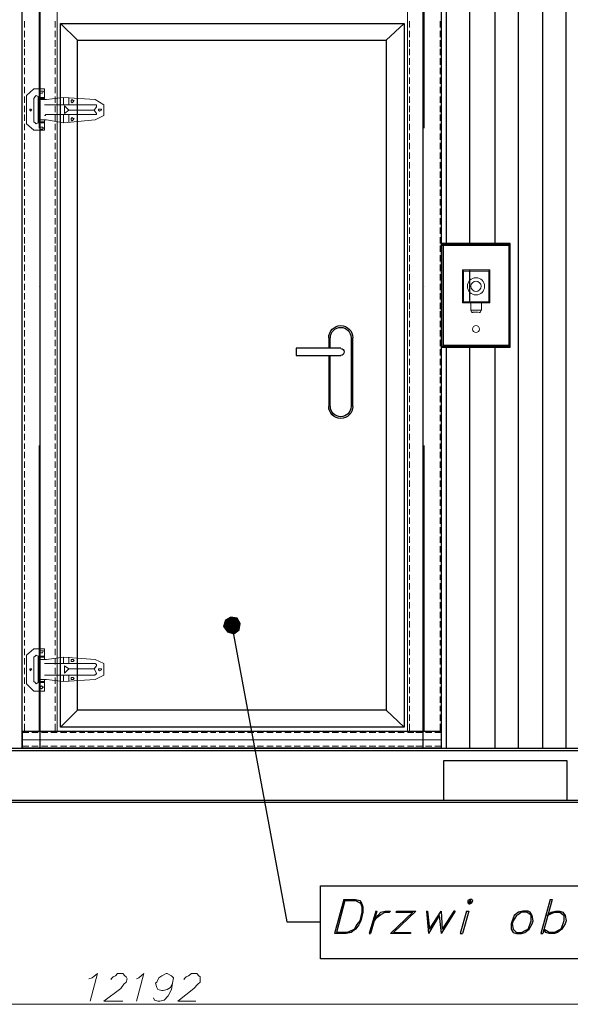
# Model space of a CAD drawing. Header units: millimetres. Extents: x 0 to 1151, y 0 to 297.
# Tile 77 of 93: x 312 to 334, y 190 to 229. Entities that reach past the tile are written whole.
import ezdxf

# ---------------------------------------------------------------- set-up
doc = ezdxf.new("R2010")
doc.units = ezdxf.units.MM
doc.header["$MEASUREMENT"] = 0
doc.layers.get('0').update_dxf_attribs({"linetype": 'CONTINUOUS'})

msp = doc.modelspace()

# ---------------------------------------------------------------- hatches: boundary and pattern name
at = {"true_color": 0x000007}
for points in [[(320.082, 205.341), (319.998, 205.087), (320.336, 205.13)], [(320.294, 205.468), (320.082, 205.341), (320.336, 205.13)], [(320.548, 205.426), (320.294, 205.468), (320.336, 205.13)], [(320.675, 205.214), (320.548, 205.426), (320.336, 205.13)], [(319.998, 205.087), (320.167, 204.876), (320.336, 205.13)], [(320.167, 204.876), (320.421, 204.791), (320.336, 205.13)], [(320.633, 204.96), (320.675, 205.214), (320.336, 205.13)], [(320.421, 204.791), (320.633, 204.96), (320.336, 205.13)]]:
    msp.add_hatch(color=7, dxfattribs=at).paths.add_polyline_path(points)

# ---------------------------------------------------------------- linework, layer by layer
at = {"color": 7, "linetype": 'Continuous', "lineweight": 18, "true_color": 0x000007}
for p, q in [((312.632, 225.026), (312.632, 236.456)), ((313.351, 236.456), (313.351, 200.896)), ((328.041, 225.026), (328.041, 236.456)), ((328.718, 236.456), (328.718, 200.896)), ((312.039, 229.048), (312.039, 229.302)), ((313.267, 229.048), (313.267, 229.302)), ((327.448, 229.048), (327.448, 229.302)), ((328.676, 229.048), (328.676, 229.302)), ((312.039, 228.667), (312.039, 228.921)), ((313.267, 228.667), (313.267, 228.921)), ((327.448, 228.667), (327.448, 228.921)), ((328.676, 228.667), (328.676, 228.921)), ((312.039, 228.286), (312.039, 228.54)), ((313.267, 228.286), (313.267, 228.54)), ((327.448, 228.286), (327.448, 228.54)), ((328.676, 228.286), (328.676, 228.54)), ((312.039, 227.947), (312.039, 228.201)), ((313.267, 227.947), (313.267, 228.201)), ((327.448, 227.947), (327.448, 228.201)), ((328.676, 227.947), (328.676, 228.201)), ((312.039, 227.566), (312.039, 227.82)), ((313.267, 227.566), (313.267, 227.82)), ((327.448, 227.566), (327.448, 227.82)), ((328.676, 227.566), (328.676, 227.82)), ((312.039, 227.185), (312.039, 227.439)), ((313.267, 227.185), (313.267, 227.439)), ((327.448, 227.185), (327.448, 227.439)), ((328.676, 227.185), (328.676, 227.439)), ((312.039, 226.804), (312.039, 227.058)), ((313.267, 226.804), (313.267, 227.058)), ((327.448, 226.804), (327.448, 227.058)), ((328.676, 226.804), (328.676, 227.058)), ((312.039, 226.423), (312.039, 226.677)), ((312.843, 226.212), (312.843, 226.55)), ((313.267, 226.423), (313.267, 226.677)), ((327.448, 226.423), (327.448, 226.677)), ((328.676, 226.423), (328.676, 226.677)), ((312.039, 226.042), (312.039, 226.296)), ((312.843, 226.254), (312.589, 226.254)), ((312.589, 226.212), (312.589, 226.254)), ((312.843, 226.212), (312.589, 226.212)), ((312.589, 226.169), (312.589, 225.365)), ((313.267, 226.042), (313.267, 226.296)), ((313.605, 225.958), (313.605, 226.254)), ((313.817, 226.254), (313.817, 225.958)), ((327.448, 226.042), (327.448, 226.296)), ((328.676, 226.042), (328.676, 226.296)), ((312.039, 225.661), (312.039, 225.915)), ((313.267, 225.661), (313.267, 225.915)), ((314.833, 225.746), (313.817, 225.746)), ((327.448, 225.661), (327.448, 225.915)), ((328.676, 225.661), (328.676, 225.915)), ((312.039, 225.323), (312.039, 225.577)), ((313.267, 225.323), (313.267, 225.577)), ((313.605, 225.238), (313.605, 225.577)), ((313.817, 225.577), (313.817, 225.28)), ((327.448, 225.323), (327.448, 225.577)), ((328.676, 225.323), (328.676, 225.577)), ((312.039, 224.942), (312.039, 225.196)), ((312.843, 225.28), (312.589, 225.28)), ((312.589, 225.238), (312.589, 225.28)), ((312.843, 225.238), (312.589, 225.238)), ((313.267, 224.942), (313.267, 225.196)), ((327.448, 224.942), (327.448, 225.196)), ((328.676, 224.942), (328.676, 225.196)), ((312.039, 224.561), (312.039, 224.815)), ((313.267, 224.561), (313.267, 224.815)), ((327.448, 224.561), (327.448, 224.815)), ((328.676, 224.561), (328.676, 224.815)), ((312.039, 224.18), (312.039, 224.434)), ((313.267, 224.18), (313.267, 224.434)), ((327.448, 224.18), (327.448, 224.434)), ((328.676, 224.18), (328.676, 224.434)), ((312.039, 223.799), (312.039, 224.053)), ((313.267, 223.799), (313.267, 224.053)), ((327.448, 223.799), (327.448, 224.053)), ((328.676, 223.799), (328.676, 224.053)), ((312.039, 223.418), (312.039, 223.672)), ((313.267, 223.418), (313.267, 223.672)), ((327.448, 223.418), (327.448, 223.672)), ((328.676, 223.418), (328.676, 223.672)), ((312.039, 223.037), (312.039, 223.291)), ((313.267, 223.037), (313.267, 223.291)), ((327.448, 223.037), (327.448, 223.291)), ((328.676, 223.037), (328.676, 223.291)), ((312.039, 222.698), (312.039, 222.952)), ((312.039, 222.317), (312.039, 222.571)), ((313.267, 222.698), (313.267, 222.952)), ((313.267, 222.317), (313.267, 222.571)), ((327.448, 222.698), (327.448, 222.952)), ((327.448, 222.317), (327.448, 222.571)), ((328.676, 222.698), (328.676, 222.952)), ((328.676, 222.317), (328.676, 222.571)), ((312.039, 221.936), (312.039, 222.19)), ((313.267, 221.936), (313.267, 222.19)), ((327.448, 221.936), (327.448, 222.19)), ((328.676, 221.936), (328.676, 222.19)), ((312.039, 221.555), (312.039, 221.809)), ((313.267, 221.555), (313.267, 221.809)), ((327.448, 221.555), (327.448, 221.809)), ((328.676, 221.555), (328.676, 221.809)), ((312.039, 221.174), (312.039, 221.428)), ((313.267, 221.174), (313.267, 221.428)), ((327.448, 221.174), (327.448, 221.428)), ((328.676, 221.174), (328.676, 221.428)), ((312.039, 220.793), (312.039, 221.047)), ((313.267, 220.793), (313.267, 221.047)), ((327.448, 220.793), (327.448, 221.047)), ((328.676, 220.793), (328.676, 221.047)), ((312.039, 220.412), (312.039, 220.666)), ((313.267, 220.412), (313.267, 220.666)), ((327.448, 220.412), (327.448, 220.666)), ((328.676, 220.412), (328.676, 220.666)), ((312.039, 220.073), (312.039, 220.327)), ((313.267, 220.073), (313.267, 220.327)), ((327.448, 220.073), (327.448, 220.327)), ((328.676, 220.073), (328.676, 220.327)), ((312.039, 219.692), (312.039, 219.946)), ((313.267, 219.692), (313.267, 219.946)), ((327.448, 219.692), (327.448, 219.946)), ((328.676, 219.692), (328.676, 219.946)), ((312.039, 219.311), (312.039, 219.565)), ((313.267, 219.311), (313.267, 219.565)), ((327.448, 219.311), (327.448, 219.565)), ((328.676, 219.311), (328.676, 219.565)), ((312.039, 218.93), (312.039, 219.184)), ((313.267, 218.93), (313.267, 219.184)), ((327.448, 218.93), (327.448, 219.184)), ((328.676, 218.93), (328.676, 219.184)), ((312.039, 218.549), (312.039, 218.803)), ((312.632, 218.676), (312.632, 218.676)), ((313.267, 218.549), (313.267, 218.803)), ((327.448, 218.549), (327.448, 218.803)), ((328.041, 218.676), (328.041, 218.676)), ((328.676, 218.549), (328.676, 218.803)), ((312.039, 218.168), (312.039, 218.422)), ((313.267, 218.168), (313.267, 218.422)), ((327.448, 218.168), (327.448, 218.422)), ((328.676, 218.168), (328.676, 218.422)), ((312.039, 217.787), (312.039, 218.041)), ((313.267, 217.787), (313.267, 218.041)), ((327.448, 217.787), (327.448, 218.041)), ((328.676, 217.787), (328.676, 218.041)), ((312.039, 217.449), (312.039, 217.703)), ((313.267, 217.449), (313.267, 217.703)), ((327.448, 217.449), (327.448, 217.703)), ((328.676, 217.449), (328.676, 217.703)), ((312.039, 217.068), (312.039, 217.322)), ((313.267, 217.068), (313.267, 217.322)), ((327.448, 217.068), (327.448, 217.322)), ((328.676, 217.068), (328.676, 217.322)), ((312.039, 216.687), (312.039, 216.941)), ((313.267, 216.687), (313.267, 216.941)), ((327.448, 216.687), (327.448, 216.941)), ((328.676, 216.687), (328.676, 216.941)), ((312.039, 216.306), (312.039, 216.56)), ((313.267, 216.306), (313.267, 216.56)), ((327.448, 216.306), (327.448, 216.56)), ((328.676, 216.306), (328.676, 216.56)), ((312.039, 215.925), (312.039, 216.179)), ((313.267, 215.925), (313.267, 216.179)), ((327.448, 215.925), (327.448, 216.179)), ((328.676, 215.925), (328.676, 216.179)), ((312.039, 215.544), (312.039, 215.798)), ((313.267, 215.544), (313.267, 215.798)), ((327.448, 215.544), (327.448, 215.798)), ((328.676, 215.544), (328.676, 215.798)), ((312.039, 215.163), (312.039, 215.417)), ((312.039, 214.824), (312.039, 215.078)), ((313.267, 215.163), (313.267, 215.417)), ((313.267, 214.824), (313.267, 215.078)), ((327.448, 215.163), (327.448, 215.417)), ((327.448, 214.824), (327.448, 215.078)), ((328.676, 215.163), (328.676, 215.417)), ((328.676, 214.824), (328.676, 215.078)), ((312.039, 214.443), (312.039, 214.697)), ((313.267, 214.443), (313.267, 214.697)), ((327.448, 214.443), (327.448, 214.697)), ((328.676, 214.443), (328.676, 214.697)), ((312.039, 214.062), (312.039, 214.316)), ((313.267, 214.062), (313.267, 214.316)), ((327.448, 214.062), (327.448, 214.316)), ((328.676, 214.062), (328.676, 214.316)), ((312.039, 213.681), (312.039, 213.935)), ((313.267, 213.681), (313.267, 213.935)), ((327.448, 213.681), (327.448, 213.935)), ((328.676, 213.681), (328.676, 213.935)), ((312.039, 213.3), (312.039, 213.554)), ((313.267, 213.3), (313.267, 213.554)), ((327.448, 213.3), (327.448, 213.554)), ((328.676, 213.3), (328.676, 213.554)), ((312.039, 212.919), (312.039, 213.173)), ((313.267, 212.919), (313.267, 213.173)), ((327.448, 212.919), (327.448, 213.173)), ((328.676, 212.919), (328.676, 213.173)), ((312.039, 212.538), (312.039, 212.792)), ((313.267, 212.538), (313.267, 212.792)), ((327.448, 212.538), (327.448, 212.792)), ((328.676, 212.538), (328.676, 212.792)), ((312.039, 212.199), (312.039, 212.411)), ((312.632, 200.896), (312.632, 212.326)), ((313.267, 212.199), (313.267, 212.411)), ((327.448, 212.199), (327.448, 212.411)), ((328.041, 200.896), (328.041, 212.326)), ((328.676, 212.199), (328.676, 212.411)), ((312.039, 211.818), (312.039, 212.072)), ((313.267, 211.818), (313.267, 212.072)), ((327.448, 211.818), (327.448, 212.072)), ((328.676, 211.818), (328.676, 212.072)), ((312.039, 211.437), (312.039, 211.691)), ((313.267, 211.437), (313.267, 211.691)), ((327.448, 211.437), (327.448, 211.691)), ((328.676, 211.437), (328.676, 211.691)), ((312.039, 211.056), (312.039, 211.31)), ((313.267, 211.056), (313.267, 211.31)), ((327.448, 211.056), (327.448, 211.31)), ((328.676, 211.056), (328.676, 211.31)), ((312.039, 210.675), (312.039, 210.929)), ((313.267, 210.675), (313.267, 210.929)), ((327.448, 210.675), (327.448, 210.929)), ((328.676, 210.675), (328.676, 210.929)), ((312.039, 210.294), (312.039, 210.548)), ((313.267, 210.294), (313.267, 210.548)), ((327.448, 210.294), (327.448, 210.548)), ((328.676, 210.294), (328.676, 210.548)), ((312.039, 209.913), (312.039, 210.167)), ((313.267, 209.913), (313.267, 210.167)), ((327.448, 209.913), (327.448, 210.167)), ((328.676, 209.913), (328.676, 210.167)), ((312.039, 209.575), (312.039, 209.786)), ((313.267, 209.575), (313.267, 209.786)), ((327.448, 209.575), (327.448, 209.786)), ((328.676, 209.575), (328.676, 209.786)), ((312.039, 209.194), (312.039, 209.448)), ((313.267, 209.194), (313.267, 209.448)), ((327.448, 209.194), (327.448, 209.448)), ((328.676, 209.194), (328.676, 209.448)), ((312.039, 208.813), (312.039, 209.067)), ((313.267, 208.813), (313.267, 209.067)), ((327.448, 208.813), (327.448, 209.067)), ((328.676, 208.813), (328.676, 209.067)), ((312.039, 208.432), (312.039, 208.686)), ((313.267, 208.432), (313.267, 208.686)), ((327.448, 208.432), (327.448, 208.686)), ((328.676, 208.432), (328.676, 208.686)), ((312.039, 208.051), (312.039, 208.305)), ((313.267, 208.051), (313.267, 208.305)), ((327.448, 208.051), (327.448, 208.305)), ((328.676, 208.051), (328.676, 208.305)), ((312.039, 207.67), (312.039, 207.924)), ((313.267, 207.67), (313.267, 207.924)), ((327.448, 207.67), (327.448, 207.924)), ((328.676, 207.67), (328.676, 207.924)), ((312.039, 207.289), (312.039, 207.543)), ((313.267, 207.289), (313.267, 207.543)), ((327.448, 207.289), (327.448, 207.543)), ((328.676, 207.289), (328.676, 207.543)), ((312.039, 206.95), (312.039, 207.162)), ((312.039, 206.569), (312.039, 206.823)), ((313.267, 206.95), (313.267, 207.162)), ((313.267, 206.569), (313.267, 206.823)), ((327.448, 206.95), (327.448, 207.162)), ((327.448, 206.569), (327.448, 206.823)), ((328.676, 206.95), (328.676, 207.162)), ((328.676, 206.569), (328.676, 206.823)), ((312.039, 206.188), (312.039, 206.442)), ((313.267, 206.188), (313.267, 206.442)), ((327.448, 206.188), (327.448, 206.442)), ((328.676, 206.188), (328.676, 206.442)), ((312.039, 205.807), (312.039, 206.061)), ((313.267, 205.807), (313.267, 206.061)), ((327.448, 205.807), (327.448, 206.061)), ((328.676, 205.807), (328.676, 206.061)), ((312.039, 205.426), (312.039, 205.68)), ((313.267, 205.426), (313.267, 205.68)), ((327.448, 205.426), (327.448, 205.68)), ((328.676, 205.426), (328.676, 205.68)), ((312.039, 205.045), (312.039, 205.299)), ((313.267, 205.045), (313.267, 205.299)), ((327.448, 205.045), (327.448, 205.299)), ((328.676, 205.045), (328.676, 205.299)), ((312.039, 204.664), (312.039, 204.918)), ((313.267, 204.664), (313.267, 204.918)), ((327.448, 204.664), (327.448, 204.918)), ((328.676, 204.664), (328.676, 204.918)), ((312.039, 204.325), (312.039, 204.537)), ((313.267, 204.325), (313.267, 204.537)), ((327.448, 204.325), (327.448, 204.537)), ((328.676, 204.325), (328.676, 204.537)), ((312.039, 203.944), (312.039, 204.198)), ((313.267, 203.944), (313.267, 204.198)), ((327.448, 203.944), (327.448, 204.198)), ((328.676, 203.944), (328.676, 204.198)), ((312.039, 203.563), (312.039, 203.817)), ((312.843, 203.902), (312.589, 203.902)), ((312.589, 203.902), (312.589, 203.86)), ((312.843, 203.86), (312.589, 203.86)), ((312.589, 202.971), (312.589, 203.775)), ((313.267, 203.563), (313.267, 203.817)), ((313.605, 203.86), (313.605, 203.606)), ((313.817, 203.606), (313.817, 203.86)), ((327.448, 203.563), (327.448, 203.817)), ((328.676, 203.563), (328.676, 203.817)), ((312.039, 203.182), (312.039, 203.436)), ((313.267, 203.182), (313.267, 203.436)), ((314.833, 203.394), (313.817, 203.394)), ((327.448, 203.182), (327.448, 203.436)), ((328.676, 203.182), (328.676, 203.436)), ((312.039, 202.801), (312.039, 203.055)), ((312.843, 202.886), (312.589, 202.886)), ((312.589, 202.886), (312.589, 202.844)), ((312.843, 202.886), (312.843, 202.547)), ((313.267, 202.801), (313.267, 203.055)), ((313.605, 203.14), (313.605, 202.886)), ((313.817, 202.886), (313.817, 203.14)), ((327.448, 202.801), (327.448, 203.055)), ((328.676, 202.801), (328.676, 203.055)), ((312.039, 202.42), (312.039, 202.674)), ((312.843, 202.844), (312.589, 202.844)), ((313.267, 202.42), (313.267, 202.674)), ((327.448, 202.42), (327.448, 202.674)), ((328.676, 202.42), (328.676, 202.674)), ((312.039, 202.039), (312.039, 202.293)), ((313.267, 202.039), (313.267, 202.293)), ((327.448, 202.039), (327.448, 202.293)), ((328.676, 202.039), (328.676, 202.293)), ((312.039, 201.701), (312.039, 201.912)), ((313.267, 201.701), (313.267, 201.912)), ((327.448, 201.701), (327.448, 201.912)), ((328.676, 201.701), (328.676, 201.912)), ((312.039, 201.32), (312.039, 201.574)), ((313.267, 201.32), (313.267, 201.574)), ((327.448, 201.32), (327.448, 201.574)), ((328.676, 201.32), (328.676, 201.574)), ((313.351, 200.896), (311.954, 200.896)), ((312.039, 200.896), (312.039, 201.193)), ((313.267, 200.896), (313.267, 201.193)), ((328.718, 200.896), (327.364, 200.896)), ((327.448, 200.896), (327.448, 201.193)), ((328.676, 200.896), (328.676, 201.193)), ((312.208, 200.854), (311.954, 200.854)), ((328.718, 200.558), (311.954, 200.558)), ((312.589, 200.854), (312.335, 200.854)), ((312.97, 200.854), (312.716, 200.854)), ((313.351, 200.854), (313.097, 200.854)), ((313.732, 200.854), (313.478, 200.854)), ((314.113, 200.854), (313.859, 200.854)), ((314.452, 200.854), (314.24, 200.854)), ((314.833, 200.854), (314.579, 200.854)), ((315.214, 200.854), (314.96, 200.854)), ((315.595, 200.854), (315.341, 200.854)), ((315.976, 200.854), (315.722, 200.854)), ((316.357, 200.854), (316.103, 200.854)), ((316.738, 200.854), (316.484, 200.854)), ((317.077, 200.854), (316.865, 200.854)), ((317.458, 200.854), (317.204, 200.854)), ((317.839, 200.854), (317.585, 200.854)), ((318.22, 200.854), (317.966, 200.854)), ((318.601, 200.854), (318.347, 200.854)), ((318.982, 200.854), (318.728, 200.854)), ((319.363, 200.854), (319.109, 200.854)), ((319.701, 200.854), (319.49, 200.854)), ((320.082, 200.854), (319.828, 200.854)), ((320.463, 200.854), (320.209, 200.854)), ((320.844, 200.854), (320.59, 200.854)), ((321.225, 200.854), (320.971, 200.854)), ((321.606, 200.854), (321.352, 200.854)), ((321.987, 200.854), (321.733, 200.854)), ((322.326, 200.854), (322.114, 200.854)), ((322.707, 200.854), (322.453, 200.854)), ((323.088, 200.854), (322.834, 200.854)), ((323.469, 200.854), (323.215, 200.854)), ((323.85, 200.854), (323.596, 200.854)), ((324.231, 200.854), (323.977, 200.854)), ((324.612, 200.854), (324.358, 200.854)), ((324.951, 200.854), (324.739, 200.854)), ((325.332, 200.854), (325.078, 200.854)), ((325.713, 200.854), (325.459, 200.854)), ((326.094, 200.854), (325.84, 200.854)), ((326.475, 200.854), (326.221, 200.854)), ((326.856, 200.854), (326.602, 200.854)), ((327.237, 200.854), (326.983, 200.854)), ((327.618, 200.854), (327.364, 200.854)), ((327.956, 200.854), (327.702, 200.854)), ((328.337, 200.854), (328.083, 200.854)), ((328.718, 200.854), (328.464, 200.854)), ((312.208, 200.304), (311.954, 200.304)), ((312.589, 200.304), (312.335, 200.304)), ((312.97, 200.304), (312.716, 200.304)), ((313.351, 200.304), (313.097, 200.304)), ((313.732, 200.304), (313.478, 200.304)), ((314.113, 200.304), (313.859, 200.304)), ((314.452, 200.304), (314.24, 200.304)), ((314.833, 200.304), (314.579, 200.304)), ((315.214, 200.304), (314.96, 200.304)), ((315.595, 200.304), (315.341, 200.304)), ((315.976, 200.304), (315.722, 200.304)), ((316.357, 200.304), (316.103, 200.304)), ((316.738, 200.304), (316.484, 200.304)), ((317.077, 200.304), (316.865, 200.304)), ((317.458, 200.304), (317.204, 200.304)), ((317.839, 200.304), (317.585, 200.304)), ((318.22, 200.304), (317.966, 200.304)), ((318.601, 200.304), (318.347, 200.304)), ((318.982, 200.304), (318.728, 200.304)), ((319.363, 200.304), (319.109, 200.304)), ((319.701, 200.304), (319.49, 200.304)), ((320.082, 200.304), (319.828, 200.304)), ((320.463, 200.304), (320.209, 200.304)), ((320.844, 200.304), (320.59, 200.304)), ((321.225, 200.304), (320.971, 200.304)), ((321.606, 200.304), (321.352, 200.304)), ((321.987, 200.304), (321.733, 200.304)), ((322.326, 200.304), (322.114, 200.304)), ((322.707, 200.304), (322.453, 200.304)), ((323.088, 200.304), (322.834, 200.304)), ((323.469, 200.304), (323.215, 200.304)), ((323.85, 200.304), (323.596, 200.304)), ((324.231, 200.304), (323.977, 200.304)), ((324.612, 200.304), (324.358, 200.304)), ((324.951, 200.304), (324.739, 200.304)), ((325.332, 200.304), (325.078, 200.304)), ((325.713, 200.304), (325.459, 200.304)), ((326.094, 200.304), (325.84, 200.304)), ((326.475, 200.304), (326.221, 200.304)), ((326.856, 200.304), (326.602, 200.304)), ((327.237, 200.304), (326.983, 200.304)), ((327.618, 200.304), (327.364, 200.304)), ((327.956, 200.304), (327.702, 200.304)), ((328.337, 200.304), (328.083, 200.304)), ((328.718, 200.304), (328.464, 200.304))]:
    msp.add_line(p, q, dxfattribs=at)
at = {"color": 7, "linetype": 'Continuous', "lineweight": 25, "true_color": 0x000007}
for p, q in [((312.674, 200.219), (312.674, 236.456)), ((327.999, 200.219), (327.999, 236.456)), ((331.809, 200.219), (331.809, 236.456)), ((332.782, 200.219), (332.782, 236.456)), ((333.714, 200.219), (333.714, 236.456)), ((311.954, 229.09), (311.954, 229.344)), ((328.718, 229.344), (328.718, 229.09)), ((311.954, 228.709), (311.954, 228.963)), ((314.156, 228.54), (313.478, 229.217)), ((326.517, 228.54), (327.237, 229.217)), ((328.718, 228.963), (328.718, 228.709)), ((311.954, 228.328), (311.954, 228.582)), ((328.718, 228.582), (328.718, 228.328)), ((311.954, 227.947), (311.954, 228.201)), ((328.718, 228.201), (328.718, 227.947)), ((311.954, 227.609), (311.954, 227.82)), ((328.718, 227.82), (328.718, 227.609)), ((311.954, 227.228), (311.954, 227.482)), ((328.718, 227.482), (328.718, 227.228)), ((311.954, 226.847), (311.954, 227.101)), ((328.718, 227.101), (328.718, 226.847)), ((311.954, 226.466), (311.954, 226.72)), ((328.718, 226.72), (328.718, 226.466)), ((311.954, 226.085), (311.954, 226.339)), ((328.718, 226.339), (328.718, 226.085)), ((311.954, 225.704), (311.954, 225.958)), ((328.718, 225.958), (328.718, 225.704)), ((311.954, 225.323), (311.954, 225.577)), ((328.718, 225.577), (328.718, 225.323)), ((311.954, 224.984), (311.954, 225.196)), ((328.718, 225.196), (328.718, 224.984)), ((311.954, 224.603), (311.954, 224.857)), ((328.718, 224.857), (328.718, 224.603)), ((311.954, 224.222), (311.954, 224.476)), ((328.718, 224.476), (328.718, 224.222)), ((311.954, 223.841), (311.954, 224.095)), ((328.718, 224.095), (328.718, 223.841)), ((311.954, 223.46), (311.954, 223.714)), ((328.718, 223.714), (328.718, 223.46)), ((311.954, 223.079), (311.954, 223.333)), ((328.718, 223.333), (328.718, 223.079)), ((311.954, 222.698), (311.954, 222.952)), ((311.954, 222.317), (311.954, 222.571)), ((328.718, 222.952), (328.718, 222.698)), ((328.718, 222.571), (328.718, 222.317)), ((311.954, 221.978), (311.954, 222.232)), ((328.718, 222.232), (328.718, 221.978)), ((311.954, 221.597), (311.954, 221.851)), ((328.718, 221.851), (328.718, 221.597)), ((311.954, 221.216), (311.954, 221.47)), ((328.718, 221.47), (328.718, 221.216)), ((311.954, 220.835), (311.954, 221.089)), ((328.718, 221.089), (328.718, 220.835)), ((311.954, 220.454), (311.954, 220.708)), ((328.718, 220.708), (328.718, 220.454)), ((311.954, 220.073), (311.954, 220.327)), ((328.718, 220.327), (328.718, 220.073)), ((329.311, 220.412), (329.057, 220.412)), ((329.692, 220.412), (329.438, 220.412)), ((330.031, 220.412), (329.777, 220.412)), ((330.412, 220.412), (330.158, 220.412)), ((330.793, 220.412), (330.539, 220.412)), ((331.174, 220.412), (330.92, 220.412)), ((331.47, 220.412), (331.301, 220.412)), ((331.47, 220.073), (331.47, 220.412)), ((311.954, 219.692), (311.954, 219.946)), ((328.718, 219.946), (328.718, 219.692)), ((328.718, 219.946), (328.718, 219.692)), ((331.47, 219.692), (331.47, 219.946)), ((311.954, 219.354), (311.954, 219.608)), ((328.718, 219.608), (328.718, 219.354)), ((328.718, 219.565), (328.718, 219.354)), ((331.47, 219.354), (331.47, 219.565)), ((311.954, 218.973), (311.954, 219.227)), ((328.718, 219.227), (328.718, 218.973)), ((328.718, 219.227), (328.718, 218.973)), ((331.47, 218.973), (331.47, 219.227)), ((311.954, 218.592), (311.954, 218.846)), ((328.718, 218.846), (328.718, 218.592)), ((328.718, 218.846), (328.718, 218.592)), ((331.47, 218.592), (331.47, 218.846)), ((311.954, 218.211), (311.954, 218.465)), ((328.718, 218.465), (328.718, 218.211)), ((328.718, 218.465), (328.718, 218.211)), ((331.47, 218.211), (331.47, 218.465)), ((311.954, 217.83), (311.954, 218.084)), ((328.718, 218.084), (328.718, 217.83)), ((328.718, 218.084), (328.718, 217.83)), ((331.47, 217.83), (331.47, 218.084)), ((311.954, 217.449), (311.954, 217.703)), ((328.718, 217.703), (328.718, 217.449)), ((328.718, 217.703), (328.718, 217.449)), ((331.47, 217.449), (331.47, 217.703)), ((311.954, 217.068), (311.954, 217.322)), ((328.718, 217.322), (328.718, 217.068)), ((328.718, 217.322), (328.718, 217.068)), ((331.47, 217.068), (331.47, 217.322)), ((311.954, 216.729), (311.954, 216.983)), ((328.718, 216.983), (328.718, 216.729)), ((328.718, 216.941), (328.718, 216.729)), ((331.47, 216.729), (331.47, 216.941)), ((311.954, 216.348), (311.954, 216.602)), ((324.231, 216.221), (324.231, 216.644)), ((324.273, 216.221), (324.273, 216.644)), ((325.12, 216.644), (325.12, 213.893)), ((325.162, 216.644), (325.162, 213.893)), ((328.718, 216.602), (328.718, 216.348)), ((328.93, 200.219), (328.93, 216.348)), ((329.057, 216.263), (329.311, 216.263)), ((329.438, 216.263), (329.692, 216.263)), ((329.777, 216.263), (330.031, 216.263)), ((329.861, 200.219), (329.861, 216.348)), ((330.158, 216.263), (330.412, 216.263)), ((330.539, 216.263), (330.793, 216.263)), ((330.877, 200.219), (330.877, 216.348)), ((330.92, 216.263), (331.174, 216.263)), ((311.954, 215.967), (311.954, 216.221)), ((324.231, 213.893), (324.231, 215.925)), ((324.273, 213.893), (324.273, 215.925)), ((328.718, 216.221), (328.718, 215.967)), ((311.954, 215.586), (311.954, 215.84)), ((328.718, 215.84), (328.718, 215.586)), ((311.954, 215.205), (311.954, 215.459)), ((311.954, 214.824), (311.954, 215.078)), ((328.718, 215.459), (328.718, 215.205)), ((328.718, 215.078), (328.718, 214.824)), ((311.954, 214.443), (311.954, 214.697)), ((328.718, 214.697), (328.718, 214.443)), ((311.954, 214.104), (311.954, 214.358)), ((328.718, 214.358), (328.718, 214.104)), ((311.954, 213.723), (311.954, 213.977)), ((328.718, 213.977), (328.718, 213.723)), ((311.954, 213.342), (311.954, 213.596)), ((328.718, 213.596), (328.718, 213.342)), ((311.954, 212.961), (311.954, 213.215)), ((328.718, 213.215), (328.718, 212.961)), ((311.954, 212.58), (311.954, 212.834)), ((328.718, 212.834), (328.718, 212.58)), ((311.954, 212.199), (311.954, 212.453)), ((328.718, 212.453), (328.718, 212.199)), ((311.954, 211.818), (311.954, 212.072)), ((328.718, 212.072), (328.718, 211.818)), ((311.954, 211.48), (311.954, 211.734)), ((328.718, 211.734), (328.718, 211.48)), ((311.954, 211.099), (311.954, 211.353)), ((328.718, 211.353), (328.718, 211.099)), ((311.954, 210.718), (311.954, 210.972)), ((328.718, 210.972), (328.718, 210.718)), ((311.954, 210.337), (311.954, 210.591)), ((328.718, 210.591), (328.718, 210.337)), ((311.954, 209.956), (311.954, 210.21)), ((328.718, 210.21), (328.718, 209.956)), ((311.954, 209.575), (311.954, 209.829)), ((328.718, 209.829), (328.718, 209.575)), ((311.954, 209.194), (311.954, 209.448)), ((328.718, 209.448), (328.718, 209.194)), ((311.954, 208.855), (311.954, 209.109)), ((328.718, 209.109), (328.718, 208.855)), ((311.954, 208.474), (311.954, 208.728)), ((328.718, 208.728), (328.718, 208.474)), ((311.954, 208.093), (311.954, 208.347)), ((328.718, 208.347), (328.718, 208.093)), ((311.954, 207.712), (311.954, 207.966)), ((328.718, 207.966), (328.718, 207.712)), ((311.954, 207.331), (311.954, 207.585)), ((311.954, 206.95), (311.954, 207.204)), ((328.718, 207.585), (328.718, 207.331)), ((328.718, 207.204), (328.718, 206.95)), ((311.954, 206.569), (311.954, 206.823)), ((328.718, 206.823), (328.718, 206.569)), ((311.954, 206.23), (311.954, 206.442)), ((328.718, 206.442), (328.718, 206.23)), ((311.954, 205.849), (311.954, 206.103)), ((328.718, 206.103), (328.718, 205.849)), ((311.954, 205.468), (311.954, 205.722)), ((328.718, 205.722), (328.718, 205.468)), ((311.954, 205.087), (311.954, 205.341)), ((328.718, 205.341), (328.718, 205.087)), ((311.954, 204.706), (311.954, 204.96)), ((328.718, 204.96), (328.718, 204.706)), ((311.954, 204.325), (311.954, 204.579)), ((328.718, 204.579), (328.718, 204.325)), ((311.954, 203.944), (311.954, 204.198)), ((328.718, 204.198), (328.718, 203.944)), ((311.954, 203.606), (311.954, 203.817)), ((328.718, 203.817), (328.718, 203.606)), ((311.954, 203.225), (311.954, 203.479)), ((328.718, 203.479), (328.718, 203.225)), ((311.954, 202.844), (311.954, 203.098)), ((328.718, 203.098), (328.718, 202.844)), ((311.954, 202.463), (311.954, 202.717)), ((328.718, 202.717), (328.718, 202.463)), ((311.954, 202.082), (311.954, 202.336)), ((328.718, 202.336), (328.718, 202.082)), ((311.954, 201.701), (311.954, 201.955)), ((314.156, 201.743), (313.478, 201.066)), ((326.517, 201.743), (327.237, 201.066)), ((328.718, 201.955), (328.718, 201.701)), ((311.954, 201.32), (311.954, 201.574)), ((328.718, 201.574), (328.718, 201.32)), ((311.954, 200.981), (311.954, 201.193)), ((311.954, 200.896), (311.954, 200.219)), ((311.954, 200.896), (328.718, 200.896)), ((328.718, 201.193), (328.718, 200.981)), ((311.954, 200.6), (311.954, 200.854)), ((328.718, 200.854), (328.718, 200.6)), ((275.04, 200.219), (398.145, 200.219)), ((275.04, 200.134), (398.145, 200.134)), ((311.954, 200.219), (328.718, 200.219)), ((312.589, 200.219), (312.335, 200.219)), ((312.97, 200.219), (312.716, 200.219)), ((313.351, 200.219), (313.097, 200.219)), ((313.732, 200.219), (313.478, 200.219)), ((314.113, 200.219), (313.859, 200.219)), ((314.452, 200.219), (314.24, 200.219)), ((314.833, 200.219), (314.579, 200.219)), ((315.214, 200.219), (314.96, 200.219)), ((315.595, 200.219), (315.341, 200.219)), ((315.976, 200.219), (315.722, 200.219)), ((316.357, 200.219), (316.103, 200.219)), ((316.738, 200.219), (316.484, 200.219)), ((317.077, 200.219), (316.865, 200.219)), ((317.458, 200.219), (317.204, 200.219)), ((317.839, 200.219), (317.585, 200.219)), ((318.22, 200.219), (317.966, 200.219)), ((318.601, 200.219), (318.347, 200.219)), ((318.982, 200.219), (318.728, 200.219)), ((319.363, 200.219), (319.109, 200.219)), ((319.701, 200.219), (319.49, 200.219)), ((320.082, 200.219), (319.828, 200.219)), ((320.463, 200.219), (320.209, 200.219)), ((320.844, 200.219), (320.59, 200.219)), ((321.225, 200.219), (320.971, 200.219)), ((321.606, 200.219), (321.352, 200.219)), ((321.987, 200.219), (321.733, 200.219)), ((322.326, 200.219), (322.114, 200.219)), ((322.707, 200.219), (322.453, 200.219)), ((323.088, 200.219), (322.834, 200.219)), ((323.469, 200.219), (323.215, 200.219)), ((323.85, 200.219), (323.596, 200.219)), ((324.231, 200.219), (323.977, 200.219)), ((324.612, 200.219), (324.358, 200.219)), ((324.951, 200.219), (324.739, 200.219)), ((325.332, 200.219), (325.078, 200.219)), ((325.713, 200.219), (325.459, 200.219)), ((326.094, 200.219), (325.84, 200.219)), ((326.475, 200.219), (326.221, 200.219)), ((326.856, 200.219), (326.602, 200.219)), ((327.237, 200.219), (326.983, 200.219)), ((327.618, 200.219), (327.364, 200.219)), ((327.956, 200.219), (327.702, 200.219)), ((328.337, 200.219), (328.083, 200.219)), ((235.839, 198.145), (398.145, 198.145)), ((235.839, 198.06), (398.145, 198.06)), ((324.824, 194.165), (324.443, 192.811)), ((324.866, 194.123), (324.527, 192.853)), ((327.575, 193.657), (326.686, 192.811)), ((327.702, 193.7), (326.813, 192.853)), ((326.94, 193.7), (327.702, 193.7)), ((328.126, 193.7), (328.21, 192.811)), ((328.634, 193.53), (328.21, 192.811)), ((328.634, 193.53), (328.718, 192.811)), ((328.718, 193.7), (328.761, 192.98)), ((329.269, 193.7), (328.718, 192.811))]:
    msp.add_line(p, q, dxfattribs=at)
at = {"color": 7, "linetype": 'Continuous', "lineweight": 25}
for p, q in [((328.93, 220.327), (328.93, 236.456)), ((329.861, 220.327), (329.861, 236.456)), ((330.877, 220.327), (330.877, 236.456)), ((329.861, 218.041), (329.861, 219.354))]:
    msp.add_line(p, q, dxfattribs=at)
at = {"color": 7, "linetype": 'Continuous', "lineweight": 5, "true_color": 0x000007}
for p, q in [((328.718, 220.412), (328.718, 220.37)), ((328.761, 220.412), (328.718, 220.412)), ((328.718, 220.37), (328.718, 216.306)), ((328.718, 220.37), (328.761, 220.37)), ((331.428, 220.412), (328.761, 220.412)), ((328.761, 220.412), (328.761, 220.37)), ((328.761, 220.37), (328.761, 216.306)), ((331.428, 220.327), (328.803, 220.327)), ((331.428, 220.37), (331.428, 220.327)), ((331.47, 220.412), (331.47, 220.37)), ((331.47, 216.306), (331.47, 220.37)), ((331.47, 216.306), (331.47, 220.37)), ((330.623, 219.311), (330.623, 218.084)), ((330.666, 218.041), (330.666, 219.354)), ((330.623, 218.084), (329.607, 218.084)), ((329.904, 217.745), (329.904, 218.041)), ((330.327, 218.041), (330.327, 217.745)), ((330.327, 217.745), (329.904, 217.745)), ((329.988, 217.66), (330.2, 217.66)), ((328.718, 216.306), (328.761, 216.306)), ((328.761, 216.263), (328.761, 216.306)), ((328.761, 216.263), (331.428, 216.263)), ((331.47, 216.306), (331.47, 216.263)), ((331.47, 216.306), (331.47, 216.263))]:
    msp.add_line(p, q, dxfattribs=at)
at = {"color": 7, "linetype": 'Continuous', "lineweight": 9, "true_color": 0x000007}
msp.add_line((235.458, 189.974), (398.526, 189.974), dxfattribs=at)
at = {"color": 7, "linetype": 'Continuous', "lineweight": -2, "true_color": 0xffffff}
for points in [[(311.954, 236.456), (313.351, 236.456), (313.351, 230.741), (327.364, 230.741), (327.364, 236.456), (328.718, 236.456), (328.718, 200.219), (311.954, 200.219)], [(331.47, 220.412), (328.718, 220.412), (328.718, 216.263), (331.47, 216.263)]]:
    msp.add_lwpolyline(points, close=True, dxfattribs=at)
at = {"color": 7, "linetype": 'Continuous', "lineweight": 18, "true_color": 0x000007}
for points in [[(313.351, 236.456), (311.954, 236.456), (311.954, 200.896)], [(328.718, 236.456), (327.364, 236.456), (327.364, 200.896)], [(312.843, 225.28), (312.843, 224.942), (312.42, 224.942), (312.124, 225.196), (312.124, 226.339), (312.42, 226.593), (312.843, 226.593), (312.843, 226.55), (312.843, 226.212)], [(312.42, 225.28), (312.42, 226.212), (312.462, 226.296), (312.505, 226.339), (312.589, 226.296), (312.589, 226.212)], [(313.605, 226.254), (312.928, 226.169), (312.589, 226.169)], [(313.605, 226.254), (314.875, 226.169), (315.214, 225.958), (315.214, 225.534), (314.875, 225.365), (313.605, 225.238)], [(312.928, 225.958), (312.886, 225.958), (312.843, 225.958)], [(312.928, 225.958), (314.875, 225.958), (314.918, 225.958), (314.918, 225.873)], [(314.918, 225.619), (314.833, 225.746), (314.918, 225.873)], [(313.605, 225.238), (312.928, 225.365), (312.589, 225.365)], [(312.843, 225.534), (312.886, 225.534), (312.886, 225.577), (312.928, 225.577)], [(314.918, 225.619), (314.918, 225.577), (314.875, 225.577), (312.928, 225.577)], [(312.589, 225.28), (312.589, 225.238), (312.505, 225.196), (312.462, 225.238), (312.42, 225.28)], [(312.843, 203.86), (312.843, 204.156), (312.843, 204.198), (312.42, 204.198), (312.124, 203.944), (312.124, 202.801), (312.42, 202.505), (312.843, 202.505), (312.843, 202.547), (312.843, 202.886)], [(312.589, 203.86), (312.589, 203.902), (312.505, 203.944), (312.462, 203.902), (312.42, 203.86)], [(312.42, 203.86), (312.42, 202.886), (312.462, 202.844), (312.505, 202.801), (312.589, 202.844), (312.589, 202.886)], [(313.605, 203.86), (312.928, 203.775), (312.589, 203.775)], [(313.605, 202.886), (314.875, 202.971), (315.214, 203.14), (315.214, 203.606), (314.875, 203.775), (313.605, 203.86)], [(312.843, 203.606), (312.886, 203.606), (312.928, 203.606)], [(314.918, 203.521), (314.918, 203.563), (314.875, 203.606), (312.928, 203.606)], [(314.918, 203.521), (314.833, 203.394), (314.918, 203.225)], [(313.605, 202.886), (312.928, 202.971), (312.589, 202.971)], [(312.928, 203.14), (312.886, 203.14), (312.843, 203.14)], [(312.928, 203.14), (314.875, 203.14), (314.875, 203.182), (314.918, 203.182), (314.918, 203.225)]]:
    msp.add_lwpolyline(points, dxfattribs=at)
at = {"color": 7, "linetype": 'Continuous', "lineweight": 25, "true_color": 0x000007}
for points in [[(327.237, 201.066), (313.478, 201.066), (313.478, 229.217), (327.237, 229.217)], [(326.517, 201.743), (314.156, 201.743), (314.156, 228.54), (326.517, 228.54)], [(323.892, 194.716), (342.985, 194.716), (342.985, 191.795), (323.892, 191.795)], [(329.861, 194.165), (329.777, 194.123), (329.777, 194.038), (329.819, 193.996), (329.861, 193.996), (329.946, 194.038), (329.988, 194.123), (329.946, 194.165)], [(329.861, 194.123), (329.819, 194.038), (329.904, 194.038), (329.904, 194.123)], [(331.978, 193.7), (331.809, 193.657), (331.639, 193.53), (331.555, 193.319), (331.512, 193.192), (331.512, 192.98), (331.597, 192.853), (331.724, 192.811), (331.936, 192.811), (332.063, 192.853), (332.232, 192.98), (332.359, 193.192), (332.401, 193.319), (332.359, 193.53), (332.274, 193.657), (332.19, 193.7)], [(331.936, 193.657), (331.809, 193.573), (331.724, 193.53), (331.597, 193.319), (331.555, 193.192), (331.597, 192.98), (331.639, 192.938), (331.724, 192.853), (331.936, 192.853), (332.105, 192.938), (332.19, 192.98), (332.274, 193.192), (332.317, 193.319), (332.317, 193.53), (332.274, 193.573), (332.147, 193.657)]]:
    msp.add_lwpolyline(points, close=True, dxfattribs=at)
at = {"color": 7, "linetype": 'Continuous', "lineweight": 18, "true_color": 0x000007}
for points in [[(312.674, 226.508), (312.716, 226.508), (312.759, 226.508), (312.801, 226.508), (312.759, 226.423), (312.716, 226.423), (312.674, 226.423)], [(312.843, 226.212), (312.589, 226.212), (312.589, 226.169), (312.843, 226.169)], [(313.902, 226.127), (313.944, 226.169), (313.986, 226.127), (314.029, 226.127), (313.986, 226.085), (313.944, 226.042), (313.902, 226.085)], [(314.029, 226.127), (313.986, 226.127), (313.944, 226.169), (313.902, 226.127), (313.902, 226.085), (313.944, 226.042), (313.986, 226.085)], [(312.251, 225.746), (312.251, 225.788), (312.293, 225.788), (312.335, 225.746), (312.293, 225.746), (312.293, 225.704)], [(313.817, 225.746), (313.648, 225.915), (313.648, 225.619)], [(315.002, 225.746), (315.002, 225.788), (315.045, 225.788), (315.129, 225.788), (315.129, 225.746), (315.045, 225.704)], [(315.129, 225.746), (315.129, 225.788), (315.045, 225.788), (315.002, 225.788), (315.002, 225.746), (315.045, 225.704)], [(312.843, 225.28), (312.589, 225.28), (312.589, 225.365), (312.843, 225.365)], [(313.902, 225.407), (313.944, 225.45), (313.986, 225.407), (314.029, 225.407), (313.986, 225.365), (313.944, 225.323), (313.902, 225.365)], [(314.029, 225.407), (313.986, 225.407), (313.944, 225.45), (313.902, 225.407), (313.902, 225.365), (313.944, 225.323), (313.986, 225.365)], [(312.674, 225.026), (312.674, 225.069), (312.759, 225.069), (312.801, 225.026), (312.759, 224.984), (312.674, 224.984)], [(312.674, 204.114), (312.674, 204.029), (312.759, 204.029), (312.801, 204.114), (312.759, 204.114)], [(312.843, 203.86), (312.589, 203.86), (312.589, 203.775), (312.843, 203.775)], [(313.902, 203.733), (313.902, 203.69), (313.944, 203.69), (313.986, 203.69), (314.029, 203.733), (313.986, 203.775), (313.944, 203.775), (313.902, 203.775)], [(312.251, 203.394), (312.251, 203.352), (312.293, 203.309), (312.293, 203.352), (312.335, 203.394), (312.293, 203.394)], [(313.817, 203.394), (313.648, 203.225), (313.648, 203.521)], [(315.002, 203.394), (315.002, 203.352), (315.045, 203.309), (315.129, 203.352), (315.129, 203.394), (315.045, 203.394)], [(312.843, 202.886), (312.589, 202.886), (312.589, 202.971), (312.843, 202.971)], [(313.902, 203.013), (313.902, 202.971), (313.944, 202.971), (313.986, 202.971), (314.029, 203.013), (313.986, 203.055), (313.944, 203.055), (313.902, 203.055)], [(312.674, 202.674), (312.674, 202.632), (312.716, 202.59), (312.759, 202.632), (312.801, 202.674), (312.759, 202.674), (312.716, 202.717)]]:
    msp.add_lwpolyline(points, close=True, dxfattribs=at)
at = {"color": 7, "linetype": 'Continuous', "lineweight": 5, "true_color": 0x000007}
for points in [[(331.47, 216.263), (328.718, 216.263), (328.718, 220.412), (331.47, 220.412)], [(329.565, 219.354), (329.565, 218.041), (329.607, 218.084), (329.607, 219.311)]]:
    msp.add_lwpolyline(points, close=True, dxfattribs=at)
at = {"color": 7, "linetype": 'Continuous', "lineweight": 25, "true_color": 0x000007}
for points in [[(328.93, 220.412), (328.718, 220.412), (328.718, 220.073)], [(328.718, 216.602), (328.718, 216.263), (328.93, 216.263)], [(331.301, 216.263), (331.47, 216.263), (331.47, 216.602)], [(320.336, 205.13), (322.538, 193.276), (323.892, 193.276)], [(312.208, 200.219), (311.954, 200.219), (311.954, 200.473)], [(328.718, 200.473), (328.718, 200.219), (328.464, 200.219)], [(333.756, 198.145), (333.756, 199.711), (328.803, 199.711), (328.803, 198.145)], [(324.824, 194.165), (325.289, 194.165), (325.459, 194.123), (325.543, 193.996), (325.586, 193.869), (325.586, 193.657), (325.501, 193.319), (325.416, 193.149), (325.289, 192.98), (325.12, 192.853), (324.908, 192.811), (324.443, 192.811)], [(324.866, 194.123), (325.289, 194.123), (325.459, 194.038), (325.501, 193.996), (325.543, 193.869), (325.543, 193.657), (325.459, 193.319), (325.332, 193.149), (325.247, 192.98), (325.162, 192.938), (324.951, 192.853), (324.527, 192.853)], [(333.079, 194.165), (332.698, 192.811), (332.782, 192.811)], [(333.079, 194.165), (333.163, 194.165), (332.782, 192.811)], [(326.094, 193.7), (325.84, 192.811), (325.882, 192.811)], [(326.094, 193.7), (326.136, 193.7), (325.882, 192.811)], [(326.051, 193.319), (326.178, 193.53), (326.305, 193.657), (326.475, 193.7), (326.686, 193.7)], [(326.051, 193.319), (326.136, 193.446), (326.305, 193.573), (326.475, 193.657), (326.644, 193.657), (326.686, 193.7)], [(326.94, 193.7), (326.898, 193.657), (327.575, 193.657)], [(328.126, 193.7), (328.168, 193.7), (328.253, 192.98), (328.718, 193.7)], [(329.269, 193.7), (329.226, 193.7), (328.761, 192.98)], [(329.734, 193.7), (329.48, 192.811), (329.565, 192.811)], [(329.734, 193.7), (329.819, 193.7), (329.565, 192.811)], [(332.952, 193.53), (333.121, 193.657), (333.29, 193.7), (333.46, 193.7), (333.587, 193.657), (333.671, 193.53), (333.714, 193.319), (333.671, 193.192), (333.544, 192.98), (333.375, 192.853), (333.248, 192.811), (333.036, 192.811), (332.909, 192.853), (332.825, 192.98)], [(332.952, 193.53), (333.248, 193.657), (333.46, 193.657), (333.587, 193.573), (333.629, 193.53), (333.629, 193.319), (333.587, 193.192), (333.502, 192.98), (333.417, 192.938), (333.248, 192.853), (333.036, 192.853), (332.825, 192.98)], [(326.813, 192.853), (327.491, 192.853), (327.491, 192.811), (326.686, 192.811)]]:
    msp.add_lwpolyline(points, dxfattribs=at)
at = {"color": 7, "linetype": 'Continuous', "lineweight": 5, "true_color": 0x000007}
for points in [[(331.428, 220.412), (331.428, 220.37), (328.761, 220.37)], [(328.761, 220.37), (328.761, 220.327), (328.803, 220.327)], [(328.803, 220.327), (328.803, 220.37), (328.761, 220.37)], [(328.803, 220.327), (328.803, 216.348), (328.803, 216.306), (328.761, 216.306)], [(331.47, 220.412), (331.47, 216.263), (331.089, 216.263)], [(331.089, 220.412), (331.47, 220.412), (331.47, 220.37)], [(331.428, 216.348), (331.428, 220.327), (331.428, 220.37), (331.47, 220.37)], [(329.607, 219.311), (330.623, 219.311), (330.666, 219.354), (329.565, 219.354)], [(329.565, 218.041), (330.666, 218.041), (330.623, 218.084)], [(328.718, 216.306), (328.718, 216.263), (328.761, 216.263)], [(328.803, 216.348), (328.803, 216.306), (328.761, 216.306)], [(331.428, 216.263), (331.428, 216.306), (328.761, 216.306)], [(328.803, 216.348), (331.428, 216.348), (331.428, 216.306)], [(331.47, 216.306), (331.428, 216.306), (331.428, 216.348)]]:
    msp.add_lwpolyline(points, dxfattribs=at)
at = {"color": 7, "linetype": 'Continuous', "lineweight": 30, "true_color": 0x000007}
msp.add_lwpolyline([(324.697, 216.221), (322.919, 216.221), (322.919, 215.925), (324.697, 215.925)], dxfattribs=at)
at = {"color": 7, "linetype": 'Continuous', "lineweight": -2, "true_color": 0x000007}
for points in [[(320.082, 205.341), (319.998, 205.087), (320.336, 205.13)], [(320.294, 205.468), (320.082, 205.341), (320.336, 205.13)], [(320.548, 205.426), (320.294, 205.468), (320.336, 205.13)], [(320.675, 205.214), (320.548, 205.426), (320.336, 205.13)], [(319.998, 205.087), (320.167, 204.876), (320.336, 205.13)], [(320.167, 204.876), (320.421, 204.791), (320.336, 205.13)], [(320.633, 204.96), (320.675, 205.214), (320.336, 205.13)], [(320.421, 204.791), (320.633, 204.96), (320.336, 205.13)]]:
    msp.add_lwpolyline(points, close=True, dxfattribs=at)
at = {"color": 7, "linetype": 'Continuous', "lineweight": 9, "true_color": 0x000007}
for points in [[(314.621, 190.99), (314.748, 191.033), (314.96, 191.202), (314.664, 190.101)], [(315.51, 190.948), (315.51, 190.99), (315.595, 191.075), (315.68, 191.117), (315.764, 191.202), (315.976, 191.202), (316.061, 191.117), (316.103, 191.075), (316.145, 190.99), (316.103, 190.863), (316.018, 190.779), (315.891, 190.609), (315.214, 190.101), (315.976, 190.101)], [(316.526, 190.99), (316.611, 191.033), (316.823, 191.202), (316.526, 190.101)], [(317.966, 190.821), (317.881, 190.652), (317.754, 190.567), (317.585, 190.525), (317.542, 190.525), (317.373, 190.567), (317.331, 190.652), (317.288, 190.821), (317.331, 190.863), (317.415, 191.033), (317.542, 191.117), (317.712, 191.202), (317.754, 191.202), (317.923, 191.117), (318.008, 191.033), (317.966, 190.821), (317.923, 190.567), (317.796, 190.313), (317.627, 190.144), (317.458, 190.101), (317.373, 190.101), (317.246, 190.144), (317.204, 190.228)], [(318.431, 190.948), (318.431, 190.99), (318.516, 191.075), (318.601, 191.117), (318.728, 191.202), (318.939, 191.202), (319.024, 191.117), (319.066, 191.075), (319.066, 190.99), (319.066, 190.863), (318.982, 190.779), (318.812, 190.609), (318.177, 190.101), (318.897, 190.101)]]:
    msp.add_lwpolyline(points, dxfattribs=at)
at = {"color": 7, "linetype": 'Continuous', "lineweight": 5, "true_color": 0x000007}
for points in [[(329.765, 218.699), (329.765, 218.888), (329.92, 219.043), (330.109, 219.043)], [(330.109, 219.043), (330.298, 219.043), (330.453, 218.888), (330.453, 218.699)], [(330.109, 218.355), (329.92, 218.355), (329.765, 218.51), (329.765, 218.699)], [(329.903, 218.699), (329.903, 218.812), (329.996, 218.905), (330.109, 218.905)], [(330.109, 218.493), (329.996, 218.493), (329.903, 218.586), (329.903, 218.699)], [(330.109, 218.905), (330.222, 218.905), (330.315, 218.812), (330.315, 218.699)], [(330.315, 218.699), (330.315, 218.586), (330.222, 218.493), (330.109, 218.493)], [(330.453, 218.699), (330.453, 218.51), (330.298, 218.355), (330.109, 218.355)], [(329.999, 217.647), (329.946, 217.647), (329.903, 217.691), (329.903, 217.743)], [(330.315, 217.743), (330.315, 217.691), (330.272, 217.647), (330.219, 217.647)], [(329.972, 216.987), (329.972, 217.063), (330.034, 217.125), (330.109, 217.125)], [(330.109, 217.125), (330.184, 217.125), (330.247, 217.063), (330.247, 216.987)], [(330.109, 216.85), (330.034, 216.85), (329.972, 216.912), (329.972, 216.987)], [(330.247, 216.987), (330.247, 216.912), (330.184, 216.85), (330.109, 216.85)]]:
    msp.add_open_spline(points, degree=3, dxfattribs=at)
at = {"color": 7, "linetype": 'Continuous', "lineweight": 25, "true_color": 0x000007}
for points in [[(324.215, 216.644), (324.215, 216.908), (324.432, 217.125), (324.696, 217.125)], [(324.284, 216.644), (324.284, 216.87), (324.47, 217.056), (324.696, 217.056)], [(324.696, 217.125), (324.96, 217.125), (325.177, 216.908), (325.177, 216.644)], [(324.696, 217.056), (324.922, 217.056), (325.109, 216.87), (325.109, 216.644)], [(324.696, 213.413), (324.432, 213.413), (324.215, 213.63), (324.215, 213.894)], [(324.696, 213.481), (324.47, 213.481), (324.284, 213.668), (324.284, 213.894)], [(325.177, 213.894), (325.177, 213.63), (324.96, 213.413), (324.696, 213.413)], [(325.109, 213.894), (325.109, 213.668), (324.922, 213.481), (324.696, 213.481)]]:
    msp.add_open_spline(points, degree=3, dxfattribs=at)
at = {"color": 7, "linetype": 'Continuous', "lineweight": 30, "true_color": 0x000007}
for points in [[(324.696, 216.21), (324.771, 216.21), (324.834, 216.148), (324.834, 216.073)], [(324.834, 216.073), (324.834, 215.998), (324.771, 215.935), (324.696, 215.935)]]:
    msp.add_open_spline(points, degree=3, dxfattribs=at)

doc.saveas('drawing.dxf')
